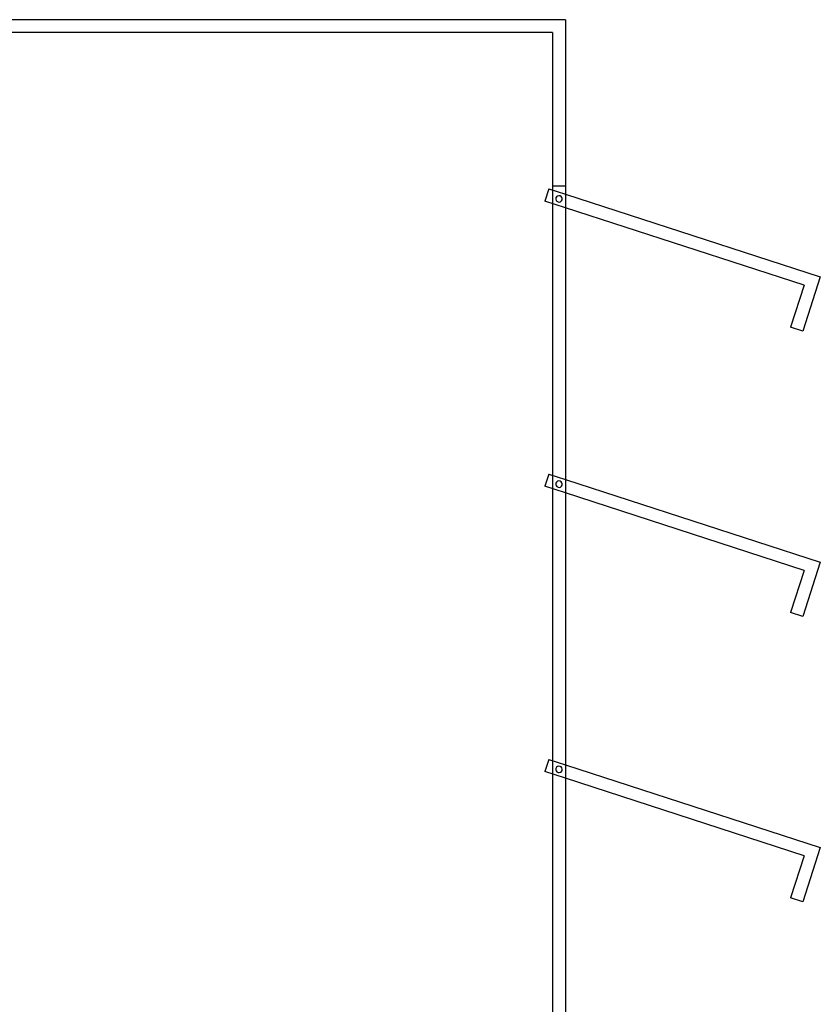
# Model space of a CAD drawing. Header units: millimetres. Extents: x -380 to 364, y -455 to 455.
# Tile 22 of 22: x 52 to 364, y 70 to 455. Entities that reach past the tile are written whole.
import ezdxf

# ---------------------------------------------------------------- set-up
doc = ezdxf.new("R2010")
doc.units = ezdxf.units.MM
doc.layers.add('MAIN-1', color=7, linetype='Continuous')
doc.layers.add('MAIN-2', color=7, linetype='Continuous')

msp = doc.modelspace()

# ---------------------------------------------------------------- linework, layer by layer
at = {"layer": 'MAIN-1'}
for p, q in [((265, 455), (-265, 455)), ((265, 455), (265, -455)), ((265, 386.82), (364.49, 354.49)), ((358.19, 351.28), (265, 381.56)), ((364.49, 354.49), (357.61, 333.29)), ((358.19, 351.28), (352.85, 334.84)), ((357.61, 333.29), (352.85, 334.84)), ((265, 275.39), (364.49, 243.06)), ((358.19, 239.85), (265, 270.13)), ((364.49, 243.06), (357.61, 221.87)), ((358.19, 239.85), (352.85, 223.41)), ((357.61, 221.87), (352.85, 223.41)), ((265, 163.96), (364.49, 131.63)), ((358.19, 128.42), (265, 158.7)), ((364.49, 131.63), (357.61, 110.44)), ((358.19, 128.42), (352.85, 111.98)), ((357.61, 110.44), (352.85, 111.98))]:
    msp.add_line(p, q, dxfattribs=at)
at = {"layer": 'MAIN-2'}
for p, q in [((265, 455), (265, 455)), ((260, 450), (-35, 450)), ((260, 450), (260, 450)), ((260, 450), (260, -450)), ((258.52, 388.92), (256.97, 384.17)), ((258.52, 388.92), (258.52, 388.92)), ((258.52, 388.92), (265, 386.82)), ((265, 390), (260, 390)), ((260, 390), (260, 390)), ((265, 390), (265, 390)), ((262.89, 386.19), (262.89, 386.19)), ((262.89, 386.19), (262.89, 386.19)), ((265, 381.56), (256.97, 384.17)), ((256.97, 384.17), (256.97, 384.17)), ((262.11, 383.81), (262.11, 383.81)), ((262.11, 383.81), (262.11, 383.81)), ((364.49, 354.49), (364.49, 354.49)), ((358.19, 351.28), (358.19, 351.28)), ((352.85, 334.84), (352.85, 334.84)), ((357.61, 333.29), (357.61, 333.29)), ((258.52, 277.49), (256.97, 272.74)), ((258.52, 277.49), (258.52, 277.49)), ((258.52, 277.49), (265, 275.39)), ((262.89, 274.76), (262.89, 274.76)), ((262.89, 274.76), (262.89, 274.76)), ((265, 270.13), (256.97, 272.74)), ((256.97, 272.74), (256.97, 272.74)), ((262.11, 272.38), (262.11, 272.38)), ((262.11, 272.38), (262.11, 272.38)), ((364.49, 243.06), (364.49, 243.06)), ((358.19, 239.85), (358.19, 239.85)), ((352.85, 223.41), (352.85, 223.41)), ((357.61, 221.87), (357.61, 221.87)), ((258.52, 166.07), (256.97, 161.31)), ((258.52, 166.07), (258.52, 166.07)), ((258.52, 166.07), (265, 163.96)), ((262.89, 163.33), (262.89, 163.33)), ((262.89, 163.33), (262.89, 163.33)), ((265, 158.7), (256.97, 161.31)), ((256.97, 161.31), (256.97, 161.31)), ((262.11, 160.95), (262.11, 160.95)), ((262.11, 160.95), (262.11, 160.95)), ((364.49, 131.63), (364.49, 131.63)), ((358.19, 128.42), (358.19, 128.42)), ((352.85, 111.98), (352.85, 111.98)), ((357.61, 110.44), (357.61, 110.44))]:
    msp.add_line(p, q, dxfattribs=at)
for centre, start, end in [((262.5, 385), 72, 252), ((262.5, 385), 252, 72), ((262.5, 273.57), 72, 252), ((262.5, 273.57), 252, 72), ((262.5, 162.14), 72, 252), ((262.5, 162.14), 252, 72)]:
    msp.add_arc(centre, 1.25, start, end, dxfattribs=at)

doc.saveas('drawing.dxf')
